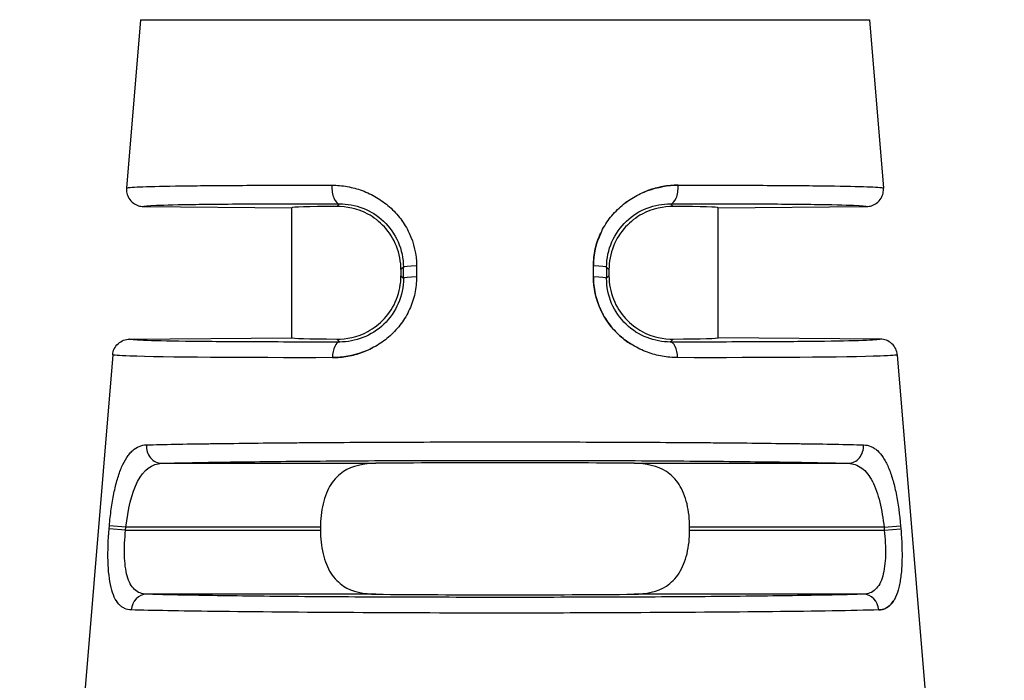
# Model space of a CAD drawing. Header units: inches. Extents: x 0 to 5766, y -2164 to 1330.
# Tile 44 of 210: x 4238.26 to 4249.8, y -1910.3 to -1902.56. Entities that reach past the tile are written whole.
import ezdxf

# ---------------------------------------------------------------- set-up
doc = ezdxf.new("R2010")
doc.units = ezdxf.units.IN
doc.header["$MEASUREMENT"] = 0
for name, color, linetype, lineweight in [('AM_5', 3, 'Continuous', 15), ('可見 (ISO)', 7, 'Continuous', 25), ('窄部可見 (ISO)', 7, 'Continuous', 25)]:
    doc.layers.add(name, color=color, linetype=linetype, lineweight=lineweight)
doc.styles.add('尺寸標註', font='romans.shx', dxfattribs={"bigfont": 'CHINESET.SHX'})
doc.dimstyles.new('CNS1$0', dxfattribs={"dimtxt": 2.5, "dimasz": 2.5, "dimexe": 1, "dimexo": 1, "dimgap": 1.5, "dimtad": 1, "dimtoh": 1, "dimdec": 1, "dimdsep": 46, "dimtxsty": '尺寸標註', "dimcen": 0, "dimclrd": 2, "dimclre": 2, "dimclrt": 1, "dimadec": 0, "dimazin": 2, "dimtp": 0.1, "dimtm": 0.1, "dimtfac": 0.71, "dimtdec": 1, "dimtmove": 0, "dimatfit": 0, "dimfxl": 0, "dimlwd": 13, "dimlwe": 13, "dimarcsym": 0})

# ---------------------------------------------------------------- blocks, each defined once
blk = doc.blocks.new('*D472')
at = {"layer": 'AM_5', "color": 2, "lineweight": 13}
for p, q in [((4236.45, -1924.948), (4236.45, -1852.988)), ((4396.97, -1921.34), (4396.97, -1852.988)), ((4394.47, -1853.988), (4238.95, -1853.988))]:
    blk.add_line(p, q, dxfattribs=at)
at = {"layer": 'AM_5', "color": 2}
for points in [[(4238.95, -1853.571), (4238.95, -1854.405), (4236.45, -1853.988)], [(4394.47, -1853.571), (4394.47, -1854.405), (4396.97, -1853.988)]]:
    blk.add_solid(points, dxfattribs=at)
at = {"layer": 'Defpoints', "color": 0}
for p in [(4236.45, -1853.988), (4396.97, -1922.34), (4236.45, -1925.948)]:
    blk.add_point(p, dxfattribs=at)
at = {"layer": 'AM_5', "color": 1, "insert": (4316.71, -1851.238), "char_height": 2.5, "attachment_point": 5, "style": '尺寸標註'}
blk.add_mtext('160.5', dxfattribs=at)

msp = doc.modelspace()

# ---------------------------------------------------------------- linework, layer by layer
at = {"layer": '可見 (ISO)'}
for p, q in [((4239.677, -1902.562), (4239.513, -1904.535)), ((4248.223, -1902.562), (4248.387, -1904.535)), ((4239.71, -1904.751), (4241.45, -1904.766)), ((4241.45, -1906.288), (4241.45, -1904.766)), ((4246.45, -1904.766), (4248.189, -1904.751)), ((4246.45, -1906.288), (4246.45, -1904.766)), ((4242.73, -1905.49), (4242.73, -1905.564)), ((4245.169, -1905.49), (4245.169, -1905.564)), ((4239.548, -1906.305), (4241.45, -1906.288)), ((4248.352, -1906.305), (4246.45, -1906.288)), ((4239.35, -1906.488), (4239.014, -1910.53)), ((4248.549, -1906.488), (4248.886, -1910.53)), ((4241.785, -1908.51), (4241.785, -1908.544)), ((4246.115, -1908.544), (4246.115, -1908.51))]:
    msp.add_line(p, q, dxfattribs=at)
for centre, major_axis, ratio, start_param, end_param in [((4243.95, -1904.788), (-2.5, 0.022), 0.013962, 5.621312, 6.283322), ((4243.95, -1904.788), (2.5, 0.022), 0.013962, 6.283049, 6.945058), ((4243.95, -1906.266), (-2.5, -0.022), 0.013962, 6.283049, 6.945058), ((4243.95, -1906.266), (2.5, -0.022), 0.013962, 5.621312, 6.283322), ((4243.95, -1907.788), (2.5, 0), 0.013964, 0.920346, 2.221246), ((4243.95, -1909.266), (-2.5, 0), 0.013964, 0.920346, 2.221246)]:
    msp.add_ellipse(centre, major_axis=major_axis, ratio=ratio, start_param=start_param, end_param=end_param, dxfattribs=at)
for points, knots in [([(4239.513, -1904.535), (4239.511, -1904.554), (4239.512, -1904.574), (4239.521, -1904.615), (4239.529, -1904.635), (4239.554, -1904.676), (4239.572, -1904.696), (4239.61, -1904.725), (4239.63, -1904.735), (4239.67, -1904.748), (4239.69, -1904.751), (4239.71, -1904.751)], [0, 0, 0, 0, 0.00597787, 0.00597787, 0.01247334, 0.01247334, 0.02033345, 0.02033345, 0.0269205, 0.0269205, 0.03297969, 0.03297969, 0.03297969, 0.03297969]), ([(4248.189, -1904.751), (4248.209, -1904.751), (4248.229, -1904.748), (4248.27, -1904.735), (4248.289, -1904.725), (4248.328, -1904.696), (4248.346, -1904.676), (4248.37, -1904.635), (4248.378, -1904.615), (4248.387, -1904.574), (4248.388, -1904.554), (4248.387, -1904.535)], [-0.03297969, -0.03297969, -0.03297969, -0.03297969, -0.02692074, -0.02692074, -0.02033396, -0.02033396, -0.01247383, -0.01247383, -0.0059781, -0.0059781, 0, 0, 0, 0]), ([(4242.73, -1905.49), (4242.73, -1905.4), (4242.712, -1905.303), (4242.643, -1905.129), (4242.592, -1905.051), (4242.481, -1904.93), (4242.407, -1904.874), (4242.223, -1904.775), (4242.083, -1904.749), (4241.978, -1904.75)], [0.579635, 0.579635, 0.579635, 0.579635, 0.6069053, 0.6069053, 0.6341755, 0.6341755, 0.6611574, 0.6611574, 0.7119661, 0.7119661, 0.7119661, 0.7119661]), ([(4245.922, -1904.75), (4245.817, -1904.749), (4245.676, -1904.775), (4245.493, -1904.874), (4245.419, -1904.93), (4245.308, -1905.051), (4245.256, -1905.129), (4245.187, -1905.303), (4245.169, -1905.4), (4245.169, -1905.49)], [1.026939, 1.026939, 1.026939, 1.026939, 1.0777476, 1.0777476, 1.1047295, 1.1047295, 1.1319998, 1.1319998, 1.15927, 1.15927, 1.15927, 1.15927]), ([(4241.978, -1906.305), (4242.083, -1906.306), (4242.223, -1906.28), (4242.406, -1906.181), (4242.48, -1906.125), (4242.591, -1906.004), (4242.643, -1905.926), (4242.712, -1905.751), (4242.73, -1905.655), (4242.73, -1905.564)], [0.4472991, 0.4472991, 0.4472991, 0.4472991, 0.4980511, 0.4980511, 0.5249922, 0.5249922, 0.5523136, 0.5523136, 0.579635, 0.579635, 0.579635, 0.579635]), ([(4245.169, -1905.564), (4245.169, -1905.655), (4245.187, -1905.751), (4245.257, -1905.926), (4245.308, -1906.004), (4245.419, -1906.125), (4245.493, -1906.181), (4245.677, -1906.28), (4245.817, -1906.306), (4245.922, -1906.305)], [0, 0, 0, 0, 0.0273214, 0.0273214, 0.0546428, 0.0546428, 0.0815839, 0.0815839, 0.1323359, 0.1323359, 0.1323359, 0.1323359]), ([(4239.35, -1906.488), (4239.352, -1906.465), (4239.358, -1906.441), (4239.379, -1906.397), (4239.395, -1906.376), (4239.432, -1906.341), (4239.454, -1906.327), (4239.5, -1906.309), (4239.524, -1906.305), (4239.548, -1906.305)], [-0.02966709, -0.02966709, -0.02966709, -0.02966709, -0.02254998, -0.02254998, -0.01483364, -0.01483364, -0.00711749, -0.00711749, -0.00000005, -0.00000005, -0.00000005, -0.00000005]), ([(4248.549, -1906.488), (4248.547, -1906.465), (4248.541, -1906.441), (4248.52, -1906.397), (4248.505, -1906.376), (4248.467, -1906.341), (4248.445, -1906.327), (4248.399, -1906.309), (4248.375, -1906.305), (4248.352, -1906.305)], [0, 0, 0, 0, 0.00711714, 0.00711714, 0.0148335, 0.0148335, 0.02254968, 0.02254968, 0.02966715, 0.02966715, 0.02966715, 0.02966715]), ([(4242.436, -1907.76), (4242.301, -1907.762), (4242.158, -1907.791), (4242.003, -1907.891), (4241.947, -1907.948), (4241.869, -1908.069), (4241.837, -1908.148), (4241.795, -1908.323), (4241.785, -1908.419), (4241.785, -1908.51)], [1.0271092, 1.0271092, 1.0271092, 1.0271092, 1.0773536, 1.0773536, 1.1044127, 1.1044127, 1.1317666, 1.1317666, 1.1591204, 1.1591204, 1.1591204, 1.1591204]), ([(4246.115, -1908.51), (4246.115, -1908.419), (4246.105, -1908.323), (4246.063, -1908.148), (4246.03, -1908.069), (4245.953, -1907.948), (4245.896, -1907.891), (4245.741, -1907.791), (4245.598, -1907.762), (4245.464, -1907.76)], [0.5795602, 0.5795602, 0.5795602, 0.5795602, 0.606914, 0.606914, 0.6342679, 0.6342679, 0.661327, 0.661327, 0.7115715, 0.7115715, 0.7115715, 0.7115715]), ([(4241.785, -1908.544), (4241.785, -1908.635), (4241.795, -1908.732), (4241.837, -1908.907), (4241.869, -1908.985), (4241.947, -1909.107), (4242.003, -1909.163), (4242.158, -1909.264), (4242.301, -1909.292), (4242.436, -1909.294)], [0, 0, 0, 0, 0.0273538, 0.0273538, 0.0547077, 0.0547077, 0.0817668, 0.0817668, 0.1320113, 0.1320113, 0.1320113, 0.1320113]), ([(4245.464, -1909.294), (4245.598, -1909.292), (4245.741, -1909.264), (4245.896, -1909.163), (4245.953, -1909.107), (4246.03, -1908.985), (4246.063, -1908.907), (4246.105, -1908.732), (4246.115, -1908.635), (4246.115, -1908.544)], [0.447549, 0.447549, 0.447549, 0.447549, 0.4977934, 0.4977934, 0.5248525, 0.5248525, 0.5522064, 0.5522064, 0.5795602, 0.5795602, 0.5795602, 0.5795602])]:
    msp.add_open_spline(points, degree=3, knots=knots, dxfattribs=at)
at = {"layer": '窄部可見 (ISO)'}
for p, q in [((4239.677, -1902.562), (4248.223, -1902.562)), ((4241.978, -1904.75), (4242.009, -1904.719)), ((4245.89, -1904.719), (4245.922, -1904.75)), ((4242.758, -1905.463), (4242.73, -1905.49)), ((4242.759, -1905.592), (4242.758, -1905.463)), ((4242.913, -1905.446), (4242.913, -1905.576)), ((4244.987, -1905.576), (4244.987, -1905.446)), ((4245.141, -1905.463), (4245.141, -1905.592)), ((4245.169, -1905.49), (4245.141, -1905.463)), ((4242.73, -1905.564), (4242.759, -1905.592)), ((4245.141, -1905.592), (4245.169, -1905.564)), ((4242.012, -1906.339), (4241.978, -1906.305)), ((4245.922, -1906.305), (4245.888, -1906.339)), ((4239.925, -1907.76), (4242.436, -1907.76)), ((4245.464, -1907.76), (4247.974, -1907.76)), ((4239.308, -1908.528), (4239.311, -1908.494)), ((4239.502, -1908.544), (4239.308, -1908.528)), ((4239.505, -1908.51), (4239.311, -1908.494)), ((4239.502, -1908.544), (4239.505, -1908.51)), ((4239.502, -1908.544), (4241.785, -1908.544)), ((4241.785, -1908.51), (4239.505, -1908.51)), ((4248.395, -1908.51), (4246.115, -1908.51)), ((4246.115, -1908.544), (4248.397, -1908.544)), ((4248.395, -1908.51), (4248.589, -1908.494)), ((4248.395, -1908.51), (4248.397, -1908.544)), ((4248.397, -1908.544), (4248.591, -1908.528)), ((4248.589, -1908.494), (4248.591, -1908.528)), ((4242.436, -1909.294), (4239.747, -1909.294)), ((4248.153, -1909.294), (4245.464, -1909.294))]:
    msp.add_line(p, q, dxfattribs=at)
for centre, major_axis, ratio, start_param, end_param in [((4242.011, -1904.519), (0, -0.2), 0.457959, 4.630069, 6.267478), ((4245.889, -1904.519), (0, -0.2), 0.457959, 0.015707, 1.653114), ((4242.958, -1905.463), (-0.2, 0), 0.085471, 4.943372, 6.269171), ((4244.941, -1905.463), (0.2, 0), 0.085471, 0.014014, 1.339813), ((4242.959, -1905.592), (-0.2, 0), 0.085457, 4.942748, 6.269171), ((4244.941, -1905.592), (0.2, 0), 0.085457, 0.014014, 1.340437), ((4242.013, -1906.538), (0, 0.2), 0.439652, 0.015546, 1.486943), ((4245.886, -1906.538), (0, 0.2), 0.439652, 4.796243, 6.267639), ((4239.925, -1907.56), (0.006, -0.2), 0.896154, 4.604085, 6.251716), ((4247.974, -1907.56), (-0.006, -0.2), 0.896154, 0.03147, 1.679101), ((4239.747, -1909.494), (0.006, 0.2), 0.904465, 0.032739, 1.514553), ((4248.153, -1909.494), (-0.006, 0.2), 0.904465, 4.768632, 6.250447)]:
    msp.add_ellipse(centre, major_axis=major_axis, ratio=ratio, start_param=start_param, end_param=end_param, dxfattribs=at)
for points, knots in [([(4239.513, -1904.535), (4239.513, -1904.529), (4239.569, -1904.524), (4239.673, -1904.52), (4239.682, -1904.52), (4239.692, -1904.52), (4239.703, -1904.519), (4239.812, -1904.515), (4239.966, -1904.512), (4240.155, -1904.51), (4240.177, -1904.509), (4240.2, -1904.509), (4240.223, -1904.509), (4240.425, -1904.506), (4240.662, -1904.504), (4240.923, -1904.503), (4240.946, -1904.503), (4240.968, -1904.503), (4240.991, -1904.503), (4241.279, -1904.502), (4241.593, -1904.502), (4241.919, -1904.502)], [0, 0, 0, 0, 0.228628, 0.228628, 0.228628, 0.25, 0.25, 0.25, 0.473508, 0.473508, 0.473508, 0.5, 0.5, 0.5, 0.730031, 0.730031, 0.730031, 0.75, 0.75, 0.75, 1, 1, 1, 1]), ([(4241.919, -1904.502), (4241.981, -1904.502), (4242.041, -1904.507), (4242.13, -1904.523), (4242.159, -1904.53), (4242.217, -1904.545), (4242.245, -1904.554), (4242.334, -1904.586), (4242.391, -1904.613), (4242.471, -1904.661), (4242.497, -1904.678), (4242.548, -1904.715), (4242.571, -1904.734), (4242.645, -1904.799), (4242.689, -1904.846), (4242.766, -1904.949), (4242.799, -1905.003), (4242.883, -1905.184), (4242.912, -1905.312), (4242.913, -1905.446)], [0, 0, 0, 0, 0.125, 0.125, 0.1875, 0.1875, 0.25, 0.25, 0.375, 0.375, 0.4375, 0.4375, 0.5, 0.5, 0.625, 0.625, 0.75, 0.75, 1, 1, 1, 1]), ([(4244.987, -1905.446), (4244.987, -1905.379), (4244.994, -1905.313), (4245.023, -1905.185), (4245.045, -1905.121), (4245.101, -1905.003), (4245.134, -1904.948), (4245.192, -1904.871), (4245.213, -1904.846), (4245.257, -1904.799), (4245.281, -1904.775), (4245.352, -1904.713), (4245.402, -1904.676), (4245.482, -1904.629), (4245.51, -1904.614), (4245.567, -1904.587), (4245.597, -1904.575), (4245.74, -1904.523), (4245.858, -1904.502), (4245.98, -1904.502)], [0, 0, 0, 0, 0.125, 0.125, 0.25, 0.25, 0.375, 0.375, 0.4375, 0.4375, 0.5, 0.5, 0.625, 0.625, 0.6875, 0.6875, 0.75, 0.75, 1, 1, 1, 1]), ([(4245.98, -1904.502), (4245.919, -1904.502), (4245.859, -1904.507), (4245.77, -1904.523), (4245.74, -1904.53), (4245.682, -1904.545), (4245.655, -1904.554), (4245.601, -1904.573), (4245.577, -1904.583), (4245.554, -1904.593)], [0, 0, 0, 0, 0.125, 0.125, 0.1875, 0.1875, 0.25, 0.25, 0.3002824, 0.3002824, 0.3002824, 0.3002824]), ([(4245.98, -1904.502), (4246.306, -1904.502), (4246.62, -1904.502), (4246.908, -1904.503), (4246.931, -1904.503), (4246.954, -1904.503), (4246.976, -1904.503), (4247.237, -1904.504), (4247.474, -1904.506), (4247.676, -1904.509), (4247.7, -1904.509), (4247.722, -1904.509), (4247.745, -1904.51), (4247.933, -1904.512), (4248.087, -1904.515), (4248.197, -1904.519), (4248.207, -1904.52), (4248.217, -1904.52), (4248.227, -1904.52), (4248.33, -1904.524), (4248.386, -1904.529), (4248.387, -1904.535)], [0, 0, 0, 0, 0.25, 0.25, 0.25, 0.269969, 0.269969, 0.269969, 0.5, 0.5, 0.5, 0.526492, 0.526492, 0.526492, 0.75, 0.75, 0.75, 0.771372, 0.771372, 0.771372, 1, 1, 1, 1]), ([(4239.71, -1904.751), (4239.71, -1904.746), (4239.762, -1904.741), (4239.863, -1904.737), (4239.967, -1904.732), (4240.122, -1904.729), (4240.324, -1904.726), (4240.525, -1904.723), (4240.773, -1904.721), (4241.057, -1904.72), (4241.342, -1904.718), (4241.663, -1904.718), (4242.009, -1904.719)], [0, 0, 0, 0, 0.245499, 0.245499, 0.245499, 0.496999, 0.496999, 0.496999, 0.7485, 0.7485, 0.7485, 1, 1, 1, 1]), ([(4242.009, -1904.719), (4242.1, -1904.719), (4242.194, -1904.735), (4242.282, -1904.77), (4242.37, -1904.804), (4242.455, -1904.856), (4242.526, -1904.923), (4242.597, -1904.991), (4242.656, -1905.074), (4242.696, -1905.166), (4242.737, -1905.259), (4242.758, -1905.361), (4242.758, -1905.463)], [0, 0, 0, 0, 0.25, 0.25, 0.25, 0.5, 0.5, 0.5, 0.75, 0.75, 0.75, 1, 1, 1, 1]), ([(4245.141, -1905.463), (4245.141, -1905.255), (4245.23, -1905.059), (4245.518, -1904.787), (4245.707, -1904.719), (4245.89, -1904.719)], [0, 0, 0, 0, 0.5, 0.5, 1, 1, 1, 1]), ([(4245.389, -1904.687), (4245.385, -1904.69), (4245.381, -1904.693), (4245.365, -1904.705), (4245.354, -1904.713), (4245.343, -1904.722)], [0.4270771, 0.4270771, 0.4270771, 0.4270771, 0.4375, 0.4375, 0.46636923, 0.46636923, 0.46636923, 0.46636923]), ([(4245.89, -1904.719), (4246.236, -1904.718), (4246.558, -1904.718), (4246.842, -1904.72), (4247.127, -1904.721), (4247.374, -1904.723), (4247.576, -1904.726), (4247.777, -1904.729), (4247.933, -1904.732), (4248.036, -1904.737), (4248.137, -1904.741), (4248.189, -1904.746), (4248.189, -1904.751)], [0, 0, 0, 0, 0.2515, 0.2515, 0.2515, 0.503001, 0.503001, 0.503001, 0.754501, 0.754501, 0.754501, 1, 1, 1, 1]), ([(4245.08, -1905.048), (4245.077, -1905.053), (4245.075, -1905.058), (4245.016, -1905.184), (4244.987, -1905.312), (4244.987, -1905.446)], [0.7395488, 0.7395488, 0.7395488, 0.7395488, 0.75, 0.75, 1, 1, 1, 1]), ([(4242.913, -1905.576), (4242.913, -1905.642), (4242.906, -1905.706), (4242.879, -1905.833), (4242.858, -1905.896), (4242.803, -1906.015), (4242.771, -1906.071), (4242.714, -1906.148), (4242.693, -1906.173), (4242.649, -1906.221), (4242.625, -1906.245), (4242.555, -1906.308), (4242.504, -1906.346), (4242.423, -1906.394), (4242.396, -1906.409), (4242.339, -1906.436), (4242.308, -1906.449), (4242.166, -1906.501), (4242.047, -1906.522), (4241.926, -1906.522)], [0, 0, 0, 0, 0.125, 0.125, 0.25, 0.25, 0.375, 0.375, 0.4375, 0.4375, 0.5, 0.5, 0.625, 0.625, 0.6875, 0.6875, 0.75, 0.75, 1, 1, 1, 1]), ([(4245.974, -1906.522), (4245.913, -1906.522), (4245.853, -1906.517), (4245.764, -1906.501), (4245.735, -1906.494), (4245.677, -1906.479), (4245.65, -1906.47), (4245.56, -1906.437), (4245.503, -1906.41), (4245.395, -1906.345), (4245.346, -1906.309), (4245.199, -1906.177), (4245.123, -1906.075), (4245.014, -1905.834), (4244.986, -1905.707), (4244.987, -1905.576)], [0, 0, 0, 0, 0.125, 0.125, 0.1875, 0.1875, 0.25, 0.25, 0.375, 0.375, 0.5, 0.5, 0.75, 0.75, 1, 1, 1, 1]), ([(4244.987, -1905.576), (4244.986, -1905.642), (4244.993, -1905.706), (4245.021, -1905.833), (4245.042, -1905.896), (4245.096, -1906.015), (4245.129, -1906.071), (4245.186, -1906.148), (4245.206, -1906.173), (4245.25, -1906.221), (4245.274, -1906.245), (4245.337, -1906.301), (4245.378, -1906.333), (4245.422, -1906.361)], [0, 0, 0, 0, 0.125, 0.125, 0.25, 0.25, 0.375, 0.375, 0.4375, 0.4375, 0.5, 0.5, 0.6038464, 0.6038464, 0.6038464, 0.6038464]), ([(4242.759, -1905.592), (4242.759, -1905.693), (4242.738, -1905.794), (4242.699, -1905.886), (4242.659, -1905.978), (4242.601, -1906.063), (4242.529, -1906.131), (4242.458, -1906.2), (4242.374, -1906.253), (4242.284, -1906.287), (4242.195, -1906.322), (4242.102, -1906.339), (4242.012, -1906.339)], [0, 0, 0, 0, 0.25, 0.25, 0.25, 0.5, 0.5, 0.5, 0.75, 0.75, 0.75, 1, 1, 1, 1]), ([(4245.888, -1906.339), (4245.798, -1906.339), (4245.704, -1906.322), (4245.615, -1906.287), (4245.526, -1906.253), (4245.441, -1906.199), (4245.37, -1906.131), (4245.298, -1906.062), (4245.24, -1905.978), (4245.2, -1905.886), (4245.161, -1905.793), (4245.141, -1905.692), (4245.141, -1905.592)], [0, 0, 0, 0, 0.25, 0.25, 0.25, 0.5, 0.5, 0.5, 0.75, 0.75, 0.75, 1, 1, 1, 1]), ([(4242.012, -1906.339), (4241.642, -1906.339), (4241.297, -1906.339), (4240.992, -1906.338), (4240.687, -1906.337), (4240.421, -1906.334), (4240.204, -1906.331), (4239.988, -1906.328), (4239.821, -1906.325), (4239.71, -1906.32), (4239.602, -1906.316), (4239.547, -1906.31), (4239.548, -1906.305)], [0, 0, 0, 0, 0.2515, 0.2515, 0.2515, 0.503, 0.503, 0.503, 0.7545, 0.7545, 0.7545, 1, 1, 1, 1]), ([(4248.352, -1906.305), (4248.352, -1906.31), (4248.298, -1906.316), (4248.189, -1906.32), (4248.079, -1906.325), (4247.912, -1906.328), (4247.695, -1906.331), (4247.479, -1906.334), (4247.213, -1906.337), (4246.907, -1906.338), (4246.602, -1906.339), (4246.258, -1906.339), (4245.888, -1906.339)], [0, 0, 0, 0, 0.2455, 0.2455, 0.2455, 0.497, 0.497, 0.497, 0.7485, 0.7485, 0.7485, 1, 1, 1, 1]), ([(4241.926, -1906.522), (4240.881, -1906.524), (4239.946, -1906.518), (4239.552, -1906.504), (4239.421, -1906.5), (4239.35, -1906.494), (4239.35, -1906.488)], [0, 0, 0, 0, 0.75, 0.75, 0.75, 1, 1, 1, 1]), ([(4241.926, -1906.522), (4241.987, -1906.522), (4242.047, -1906.517), (4242.135, -1906.501), (4242.165, -1906.494), (4242.223, -1906.479), (4242.25, -1906.47), (4242.32, -1906.444), (4242.359, -1906.427), (4242.396, -1906.408)], [0, 0, 0, 0, 0.125, 0.125, 0.1875, 0.1875, 0.25, 0.25, 0.3337622, 0.3337622, 0.3337622, 0.3337622]), ([(4248.549, -1906.488), (4248.55, -1906.494), (4248.479, -1906.5), (4248.347, -1906.504), (4247.954, -1906.518), (4247.019, -1906.524), (4245.974, -1906.522)], [0, 0, 0, 0, 0.25, 0.25, 0.25, 1, 1, 1, 1]), ([(4239.747, -1907.544), (4239.944, -1907.538), (4240.193, -1907.534), (4240.478, -1907.53), (4240.504, -1907.529), (4240.53, -1907.529), (4240.556, -1907.529), (4240.837, -1907.525), (4241.148, -1907.521), (4241.476, -1907.519), (4241.519, -1907.518), (4241.563, -1907.518), (4241.607, -1907.518), (4241.948, -1907.515), (4242.305, -1907.513), (4242.664, -1907.512), (4242.7, -1907.511), (4242.737, -1907.511), (4242.774, -1907.511), (4243.17, -1907.51), (4243.566, -1907.509), (4243.95, -1907.509), (4244.333, -1907.509), (4244.73, -1907.51), (4245.125, -1907.511), (4245.162, -1907.511), (4245.199, -1907.511), (4245.236, -1907.512), (4245.594, -1907.513), (4245.951, -1907.515), (4246.292, -1907.518), (4246.336, -1907.518), (4246.38, -1907.518), (4246.423, -1907.519), (4246.751, -1907.521), (4247.063, -1907.525), (4247.343, -1907.529), (4247.369, -1907.529), (4247.395, -1907.529), (4247.421, -1907.53), (4247.706, -1907.534), (4247.955, -1907.538), (4248.153, -1907.544)], [0, 0, 0, 0, 0.114632, 0.114632, 0.114632, 0.125, 0.125, 0.125, 0.235389, 0.235389, 0.235389, 0.25, 0.25, 0.25, 0.363358, 0.363358, 0.363358, 0.375, 0.375, 0.375, 0.5, 0.5, 0.5, 0.625, 0.625, 0.625, 0.636634, 0.636634, 0.636634, 0.75, 0.75, 0.75, 0.764607, 0.764607, 0.764607, 0.875, 0.875, 0.875, 0.885367, 0.885367, 0.885367, 1, 1, 1, 1]), ([(4239.311, -1908.494), (4239.317, -1908.427), (4239.324, -1908.362), (4239.341, -1908.235), (4239.352, -1908.172), (4239.376, -1908.054), (4239.39, -1907.999), (4239.412, -1907.922), (4239.42, -1907.897), (4239.437, -1907.849), (4239.446, -1907.826), (4239.473, -1907.762), (4239.493, -1907.725), (4239.525, -1907.677), (4239.536, -1907.662), (4239.559, -1907.635), (4239.572, -1907.622), (4239.633, -1907.568), (4239.686, -1907.545), (4239.747, -1907.544)], [0, 0, 0, 0, 0.125, 0.125, 0.25, 0.25, 0.375, 0.375, 0.4375, 0.4375, 0.5, 0.5, 0.625, 0.625, 0.6875, 0.6875, 0.75, 0.75, 1, 1, 1, 1]), ([(4248.153, -1907.544), (4248.183, -1907.545), (4248.212, -1907.551), (4248.252, -1907.568), (4248.265, -1907.574), (4248.291, -1907.591), (4248.303, -1907.6), (4248.341, -1907.634), (4248.364, -1907.661), (4248.396, -1907.71), (4248.406, -1907.727), (4248.426, -1907.764), (4248.435, -1907.784), (4248.463, -1907.849), (4248.48, -1907.897), (4248.51, -1907.999), (4248.523, -1908.053), (4248.56, -1908.234), (4248.577, -1908.361), (4248.589, -1908.494)], [0, 0, 0, 0, 0.125, 0.125, 0.1875, 0.1875, 0.25, 0.25, 0.375, 0.375, 0.4375, 0.4375, 0.5, 0.5, 0.625, 0.625, 0.75, 0.75, 1, 1, 1, 1]), ([(4239.505, -1908.51), (4239.527, -1908.304), (4239.572, -1908.109), (4239.713, -1907.835), (4239.811, -1907.763), (4239.925, -1907.76)], [0, 0, 0, 0, 0.5, 0.5, 1, 1, 1, 1]), ([(4239.925, -1907.76), (4240.11, -1907.755), (4240.346, -1907.75), (4240.905, -1907.742), (4241.228, -1907.738), (4241.935, -1907.732), (4242.318, -1907.729), (4243.118, -1907.726), (4243.534, -1907.726), (4244.366, -1907.726), (4244.781, -1907.726), (4245.581, -1907.729), (4245.965, -1907.732), (4246.671, -1907.738), (4246.994, -1907.742), (4247.553, -1907.75), (4247.79, -1907.755), (4247.974, -1907.76)], [0, 0, 0, 0, 0.125, 0.125, 0.25, 0.25, 0.375, 0.375, 0.5, 0.5, 0.625, 0.625, 0.75, 0.75, 0.875, 0.875, 1, 1, 1, 1]), ([(4247.974, -1907.76), (4248.031, -1907.762), (4248.085, -1907.78), (4248.133, -1907.816), (4248.18, -1907.851), (4248.222, -1907.904), (4248.257, -1907.972), (4248.292, -1908.04), (4248.321, -1908.124), (4248.344, -1908.216), (4248.367, -1908.308), (4248.384, -1908.409), (4248.395, -1908.51)], [0, 0, 0, 0, 0.25, 0.25, 0.25, 0.5, 0.5, 0.5, 0.75, 0.75, 0.75, 1, 1, 1, 1]), ([(4239.566, -1909.478), (4239.538, -1909.477), (4239.512, -1909.471), (4239.476, -1909.454), (4239.464, -1909.447), (4239.443, -1909.431), (4239.433, -1909.422), (4239.402, -1909.388), (4239.384, -1909.36), (4239.354, -1909.294), (4239.342, -1909.258), (4239.31, -1909.126), (4239.299, -1909.024), (4239.292, -1908.784), (4239.297, -1908.658), (4239.308, -1908.528)], [0, 0, 0, 0, 0.125, 0.125, 0.1875, 0.1875, 0.25, 0.25, 0.375, 0.375, 0.5, 0.5, 0.75, 0.75, 1, 1, 1, 1]), ([(4239.747, -1909.294), (4239.693, -1909.293), (4239.645, -1909.275), (4239.607, -1909.239), (4239.569, -1909.203), (4239.54, -1909.149), (4239.52, -1909.08), (4239.501, -1909.012), (4239.491, -1908.928), (4239.489, -1908.836), (4239.486, -1908.744), (4239.491, -1908.643), (4239.502, -1908.544)], [0, 0, 0, 0, 0.25, 0.25, 0.25, 0.5, 0.5, 0.5, 0.75, 0.75, 0.75, 1, 1, 1, 1]), ([(4248.397, -1908.544), (4248.408, -1908.644), (4248.413, -1908.745), (4248.411, -1908.836), (4248.408, -1908.928), (4248.398, -1909.012), (4248.379, -1909.081), (4248.36, -1909.15), (4248.331, -1909.203), (4248.292, -1909.239), (4248.254, -1909.275), (4248.207, -1909.293), (4248.153, -1909.294)], [0, 0, 0, 0, 0.25, 0.25, 0.25, 0.5, 0.5, 0.5, 0.75, 0.75, 0.75, 1, 1, 1, 1]), ([(4248.591, -1908.528), (4248.597, -1908.593), (4248.601, -1908.657), (4248.605, -1908.783), (4248.606, -1908.846), (4248.602, -1908.964), (4248.599, -1909.019), (4248.59, -1909.097), (4248.586, -1909.122), (4248.578, -1909.169), (4248.573, -1909.193), (4248.558, -1909.257), (4248.545, -1909.295), (4248.522, -1909.344), (4248.514, -1909.359), (4248.497, -1909.387), (4248.486, -1909.4), (4248.438, -1909.454), (4248.39, -1909.476), (4248.333, -1909.478)], [0, 0, 0, 0, 0.125, 0.125, 0.25, 0.25, 0.375, 0.375, 0.4375, 0.4375, 0.5, 0.5, 0.625, 0.625, 0.6875, 0.6875, 0.75, 0.75, 1, 1, 1, 1]), ([(4239.389, -1909.364), (4239.39, -1909.367), (4239.392, -1909.37), (4239.396, -1909.376), (4239.398, -1909.378), (4239.399, -1909.381)], [0.67456602, 0.67456602, 0.67456602, 0.67456602, 0.6875, 0.6875, 0.69979369, 0.69979369, 0.69979369, 0.69979369]), ([(4248.153, -1909.294), (4247.966, -1909.3), (4247.723, -1909.305), (4247.144, -1909.314), (4246.808, -1909.318), (4246.069, -1909.325), (4245.666, -1909.327), (4244.825, -1909.33), (4244.387, -1909.331), (4243.512, -1909.331), (4243.074, -1909.33), (4242.234, -1909.327), (4241.831, -1909.325), (4241.092, -1909.318), (4240.755, -1909.314), (4240.176, -1909.305), (4239.933, -1909.3), (4239.747, -1909.294)], [0, 0, 0, 0, 0.125, 0.125, 0.25, 0.25, 0.375, 0.375, 0.5, 0.5, 0.625, 0.625, 0.75, 0.75, 0.875, 0.875, 1, 1, 1, 1]), ([(4248.333, -1909.478), (4248.362, -1909.477), (4248.388, -1909.471), (4248.424, -1909.454), (4248.435, -1909.447), (4248.457, -1909.431), (4248.467, -1909.422), (4248.489, -1909.397), (4248.5, -1909.381), (4248.511, -1909.364)], [0, 0, 0, 0, 0.125, 0.125, 0.1875, 0.1875, 0.25, 0.25, 0.3249341, 0.3249341, 0.3249341, 0.3249341]), ([(4248.333, -1909.478), (4247.722, -1909.495), (4246.589, -1909.506), (4245.434, -1909.511), (4245.349, -1909.512), (4245.264, -1909.512), (4245.18, -1909.512), (4244.765, -1909.514), (4244.35, -1909.515), (4243.949, -1909.515), (4242.801, -1909.515), (4241.512, -1909.508), (4240.534, -1909.496), (4240.148, -1909.491), (4239.814, -1909.485), (4239.566, -1909.478)], [0, 0, 0, 0, 0.349459, 0.349459, 0.349459, 0.375, 0.375, 0.375, 0.5, 0.5, 0.5, 0.858428, 0.858428, 0.858428, 1, 1, 1, 1])]:
    msp.add_open_spline(points, degree=3, knots=knots, dxfattribs=at)

# ---------------------------------------------------------------- dimensions: what is measured, and where the dimension line sits
at = {"layer": 'AM_5'}
dim = msp.add_linear_dim(base=(4236.45, -1853.988), p1=(4396.97, -1922.34), p2=(4236.45, -1925.948), dimstyle='CNS1$0', override={"dimfxl": 4, "dimarcsym": 1}, dxfattribs=at)
dim.commit()
dim.dimension.update_dxf_attribs({"geometry": '*D472', "text_midpoint": (4316.71, -1851.238)})

doc.saveas('drawing.dxf')
